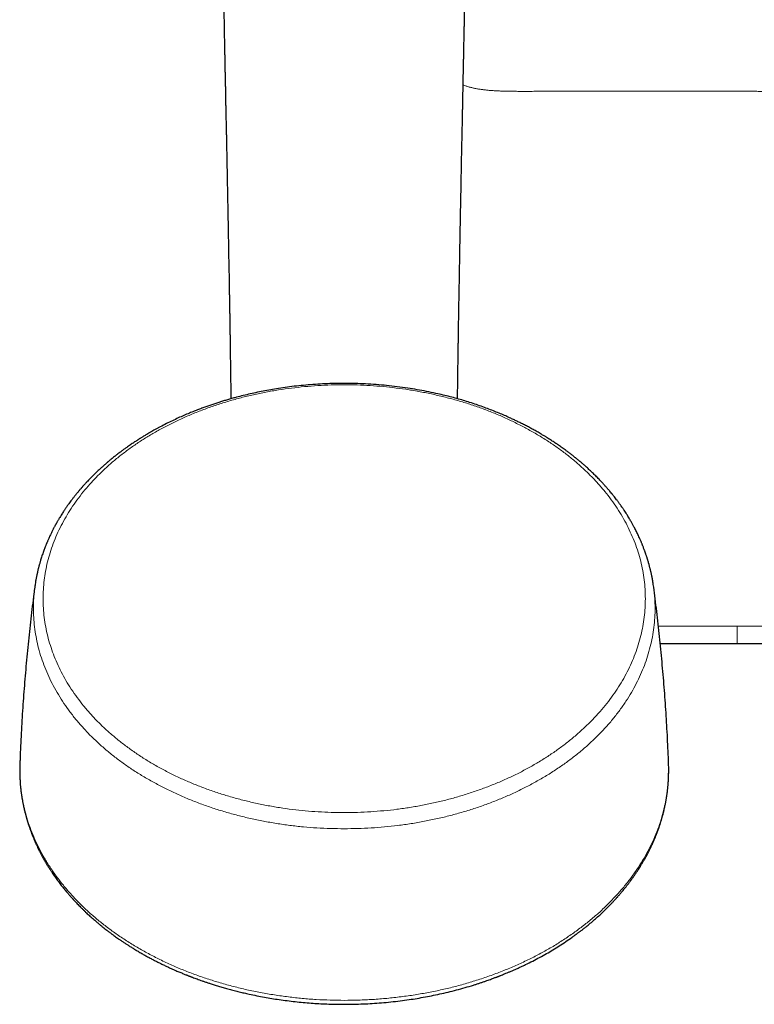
# Model space of a CAD drawing. Header units: millimetres. Extents: x 8 to 1132, y 12 to 2282.
# Tile 11 of 53: x 560 to 639, y 872 to 978. Entities that reach past the tile are written whole.
import ezdxf

# ---------------------------------------------------------------- set-up
doc = ezdxf.new("R2010")
doc.units = ezdxf.units.MM

msp = doc.modelspace()

# ---------------------------------------------------------------- linework, layer by layer
at = {"color": 7, "linetype": 'Continuous', "lineweight": 30}
for p, q in [((628.02, 916.96), (628.03, 916.94)), ((637.01, 910.87), (628.74, 910.87)), ((559.8, 897.93), (559.79, 897.87)), ((629.63, 897.93), (629.63, 897.93))]:
    msp.add_line(p, q, dxfattribs=at)
at = {"color": 8, "linetype": 'Continuous', "lineweight": 0}
for p, q in [((628.54, 912.76), (637.01, 912.76)), ((637.01, 912.76), (637.01, 910.87))]:
    msp.add_line(p, q, dxfattribs=at)
at = {"color": 7, "linetype": 'Continuous', "lineweight": 30}
for points, knots in [([(581.41, 1004.71), (581.41, 1004.66), (581.41, 1004.51), (581.41, 1004.29), (581.42, 1004.05), (581.42, 1003.82), (581.42, 1003.61), (581.42, 1003.42), (581.42, 1003.24), (581.42, 1003.08), (581.42, 1002.94), (581.42, 1002.81), (581.42, 1002.68), (581.42, 1002.51), (581.42, 1002.3), (581.42, 1002.03), (581.43, 1001.74), (581.43, 1001.45), (581.43, 1001.14), (581.43, 1000.83), (581.43, 1000.52), (581.44, 1000.21), (581.44, 999.92), (581.44, 999.66), (581.44, 999.44), (581.44, 999.25), (581.45, 999.06), (581.45, 998.89), (581.45, 998.71), (581.45, 998.52), (581.45, 998.3), (581.45, 998.07), (581.46, 997.81), (581.46, 997.56), (581.46, 997.3), (581.46, 997.04), (581.47, 996.78), (581.47, 996.5), (581.47, 996.23), (581.48, 995.97), (581.48, 995.7), (581.48, 995.39), (581.49, 995.02), (581.49, 994.6), (581.5, 994.19), (581.5, 993.78), (581.51, 993.38), (581.52, 992.78), (581.53, 991.99), (581.54, 991.18), (581.55, 990.53), (581.55, 990.05), (581.56, 989.58), (581.57, 989.13), (581.58, 988.69), (581.58, 988.27), (581.59, 987.86), (581.6, 987.47), (581.6, 987.08), (581.61, 986.7), (581.61, 986.33), (581.62, 985.98), (581.63, 985.67), (581.63, 985.39), (581.64, 985.1), (581.64, 984.8), (581.65, 984.48), (581.65, 984.12), (581.66, 983.74), (581.67, 983.34), (581.68, 982.93), (581.68, 982.49), (581.69, 982.04), (581.7, 981.57), (581.71, 981.12), (581.72, 980.7), (581.72, 980.31), (581.73, 979.91), (581.74, 979.5), (581.75, 979.08), (581.76, 978.59), (581.77, 978.02), (581.78, 977.38), (581.79, 976.79), (581.8, 976.23), (581.81, 975.7), (581.82, 975.19), (581.83, 974.7), (581.84, 974.22), (581.85, 973.73), (581.86, 973.23), (581.87, 972.73), (581.88, 972.25), (581.89, 971.79), (581.9, 971.35), (581.91, 970.93), (581.92, 970.52), (581.93, 970.11), (581.94, 969.68), (581.94, 969.23), (581.95, 968.76), (581.96, 968.28), (581.97, 967.78), (581.98, 967.26), (582, 966.72), (582.01, 966.16), (582.02, 965.59), (582.03, 965.01), (582.04, 964.4), (582.06, 963.77), (582.07, 963.12), (582.08, 962.45), (582.1, 961.75), (582.11, 961.04), (582.12, 960.36), (582.14, 959.71), (582.15, 959.11), (582.16, 958.49), (582.17, 957.87), (582.18, 957.21), (582.2, 956.5), (582.21, 955.76), (582.22, 955.04), (582.24, 954.34), (582.25, 953.65), (582.26, 952.99), (582.27, 952.35), (582.28, 951.74), (582.3, 951.14), (582.31, 950.57), (582.31, 950.01), (582.32, 949.49), (582.33, 948.99), (582.34, 948.51), (582.35, 948.05), (582.36, 947.65), (582.36, 947.31), (582.37, 947.01), (582.37, 946.76), (582.37, 946.56), (582.38, 946.39), (582.38, 946.22), (582.38, 946.02), (582.39, 945.78), (582.39, 945.52), (582.39, 945.24), (582.4, 944.94), (582.4, 944.61), (582.41, 944.26), (582.42, 943.87), (582.42, 943.45), (582.43, 943), (582.44, 942.52), (582.44, 942.03), (582.45, 941.5), (582.46, 940.97), (582.47, 940.43), (582.47, 939.88), (582.48, 939.32), (582.49, 938.73), (582.5, 938.11), (582.51, 937.61), (582.51, 937.32), (582.51, 937.23)], [0, 0, 0, 0, 0.002659, 0.007421, 0.01162, 0.015536, 0.01917, 0.022522, 0.02559, 0.028375, 0.030878, 0.0331, 0.035247, 0.037441, 0.04189, 0.046524, 0.051414, 0.056494, 0.061764, 0.067225, 0.072704, 0.077948, 0.082952, 0.087719, 0.091122, 0.094392, 0.097529, 0.100532, 0.103461, 0.106531, 0.110354, 0.114399, 0.118667, 0.123157, 0.127354, 0.131728, 0.13628, 0.140904, 0.145455, 0.149933, 0.154338, 0.158669, 0.165852, 0.172824, 0.179614, 0.18639, 0.193176, 0.199973, 0.216033, 0.232148, 0.240224, 0.248051, 0.255629, 0.262958, 0.270037, 0.276867, 0.283448, 0.289772, 0.295966, 0.302067, 0.308076, 0.313992, 0.318576, 0.323102, 0.327624, 0.332342, 0.337277, 0.343041, 0.349074, 0.355377, 0.36195, 0.368793, 0.375905, 0.383287, 0.390939, 0.396829, 0.402869, 0.409059, 0.4154, 0.421891, 0.4284, 0.438389, 0.448088, 0.457495, 0.465647, 0.473568, 0.481256, 0.488711, 0.495935, 0.502925, 0.510707, 0.518179, 0.525341, 0.532193, 0.538736, 0.544969, 0.550772, 0.556821, 0.563121, 0.56967, 0.576469, 0.583517, 0.590815, 0.598363, 0.60616, 0.614207, 0.622353, 0.630739, 0.639365, 0.648232, 0.657507, 0.667031, 0.676804, 0.686825, 0.697096, 0.705339, 0.713736, 0.722287, 0.73087, 0.739266, 0.749696, 0.759813, 0.769617, 0.779109, 0.788289, 0.797156, 0.805711, 0.813936, 0.82185, 0.829454, 0.836748, 0.84373, 0.850287, 0.856543, 0.862501, 0.86816, 0.87219, 0.876053, 0.87975, 0.88185, 0.883944, 0.886203, 0.888642, 0.891781, 0.895175, 0.898824, 0.902729, 0.906888, 0.911302, 0.916408, 0.921818, 0.927531, 0.933547, 0.939866, 0.946488, 0.953413, 0.960028, 0.966896, 0.974019, 0.981396, 0.989027, 0.996913, 1, 1, 1, 1]), ([(606.91, 937.23), (606.91, 937.44), (606.92, 937.87), (606.93, 938.52), (606.94, 939.17), (606.95, 939.79), (606.96, 940.39), (606.96, 940.96), (606.97, 941.5), (606.98, 942.02), (606.99, 942.51), (606.99, 942.97), (607, 943.42), (607.01, 943.84), (607.01, 944.24), (607.02, 944.61), (607.02, 944.96), (607.03, 945.29), (607.03, 945.59), (607.04, 945.86), (607.04, 946.12), (607.05, 946.36), (607.05, 946.6), (607.05, 946.85), (607.06, 947.11), (607.06, 947.38), (607.07, 947.66), (607.07, 948), (607.08, 948.41), (607.09, 948.89), (607.1, 949.39), (607.11, 949.92), (607.12, 950.46), (607.13, 951.03), (607.14, 951.61), (607.15, 952.21), (607.16, 952.83), (607.17, 953.49), (607.18, 954.16), (607.19, 954.86), (607.21, 955.58), (607.22, 956.31), (607.24, 957.07), (607.25, 957.8), (607.26, 958.5), (607.28, 959.15), (607.29, 959.79), (607.3, 960.42), (607.31, 961.03), (607.33, 961.66), (607.34, 962.31), (607.35, 962.98), (607.36, 963.63), (607.38, 964.26), (607.39, 964.88), (607.4, 965.48), (607.41, 966.06), (607.43, 966.62), (607.44, 967.17), (607.45, 967.69), (607.46, 968.2), (607.47, 968.68), (607.48, 969.14), (607.49, 969.58), (607.49, 969.98), (607.5, 970.33), (607.51, 970.64), (607.51, 970.95), (607.52, 971.28), (607.53, 971.64), (607.53, 972.03), (607.54, 972.44), (607.55, 972.86), (607.56, 973.3), (607.57, 973.78), (607.58, 974.29), (607.59, 974.85), (607.6, 975.43), (607.62, 976.03), (607.63, 976.64), (607.64, 977.23), (607.65, 977.78), (607.66, 978.3), (607.67, 978.83), (607.68, 979.37), (607.69, 979.89), (607.7, 980.4), (607.71, 980.89), (607.72, 981.36), (607.73, 981.82), (607.74, 982.26), (607.74, 982.68), (607.75, 983.08), (607.76, 983.45), (607.76, 983.81), (607.77, 984.15), (607.78, 984.47), (607.78, 984.79), (607.79, 985.1), (607.79, 985.41), (607.8, 985.71), (607.8, 986.01), (607.81, 986.32), (607.81, 986.65), (607.82, 987.01), (607.83, 987.39), (607.83, 987.77), (607.84, 988.15), (607.84, 988.53), (607.85, 988.91), (607.86, 989.3), (607.86, 989.69), (607.87, 990.1), (607.88, 990.52), (607.88, 990.95), (607.89, 991.66), (607.91, 992.63), (607.92, 993.58), (607.93, 994.24), (607.93, 994.63), (607.94, 995.03), (607.94, 995.43), (607.95, 995.82), (607.95, 996.2), (607.95, 996.56), (607.96, 996.92), (607.96, 997.26), (607.96, 997.59), (607.97, 997.88), (607.97, 998.14), (607.97, 998.36), (607.97, 998.57), (607.97, 998.76), (607.98, 998.96), (607.98, 999.16), (607.98, 999.38), (607.98, 999.62), (607.98, 999.87), (607.99, 1000.13), (607.99, 1000.4), (607.99, 1000.68), (607.99, 1001), (607.99, 1001.35), (608, 1001.71), (608, 1002.06), (608, 1002.33), (608, 1002.52), (608, 1002.63), (608, 1002.75), (608, 1002.87), (608, 1002.99), (608, 1003.13), (608, 1003.27), (608, 1003.42), (608.01, 1003.59), (608.01, 1003.77), (608.01, 1003.97), (608.01, 1004.19), (608.01, 1004.43), (608.01, 1004.6), (608.01, 1004.7), (608.01, 1004.71)], [0, 0, 0, 0, 0.007596, 0.016011, 0.024124, 0.031936, 0.039446, 0.046656, 0.053563, 0.060054, 0.066254, 0.072162, 0.07778, 0.0832, 0.088318, 0.093135, 0.097649, 0.101861, 0.105703, 0.109254, 0.112514, 0.115481, 0.118676, 0.121903, 0.125262, 0.128755, 0.13238, 0.136139, 0.142135, 0.148442, 0.155059, 0.161986, 0.169224, 0.176635, 0.184345, 0.192355, 0.200664, 0.209453, 0.218554, 0.227967, 0.237692, 0.247731, 0.258082, 0.268745, 0.277845, 0.286906, 0.295795, 0.304511, 0.313055, 0.321426, 0.33107, 0.340474, 0.349638, 0.358562, 0.36742, 0.376028, 0.384385, 0.392492, 0.400349, 0.407955, 0.41531, 0.422275, 0.428999, 0.435482, 0.441725, 0.44646, 0.451047, 0.455495, 0.460016, 0.465612, 0.47144, 0.477501, 0.483795, 0.490321, 0.497079, 0.50517, 0.513572, 0.522283, 0.531303, 0.540634, 0.550274, 0.558066, 0.566049, 0.574223, 0.582525, 0.590631, 0.598493, 0.606111, 0.613486, 0.620617, 0.627504, 0.634148, 0.640548, 0.646359, 0.651954, 0.657332, 0.662493, 0.667438, 0.672446, 0.677239, 0.682046, 0.686917, 0.691853, 0.696853, 0.702828, 0.708893, 0.715063, 0.721453, 0.72736, 0.733459, 0.739748, 0.746229, 0.7529, 0.759762, 0.766814, 0.774009, 0.794484, 0.814867, 0.821254, 0.827665, 0.834247, 0.841016, 0.847973, 0.853914, 0.859985, 0.86614, 0.872044, 0.877634, 0.882908, 0.886832, 0.89056, 0.894094, 0.897434, 0.900666, 0.904044, 0.907914, 0.911976, 0.916231, 0.920678, 0.925318, 0.93015, 0.935113, 0.941728, 0.948053, 0.954088, 0.959834, 0.961905, 0.963935, 0.965925, 0.967893, 0.970041, 0.972428, 0.974898, 0.97758, 0.980474, 0.98358, 0.986898, 0.990852, 0.99507, 0.999551, 1, 1, 1, 1]), ([(628.03, 916.95), (628.02, 917.05), (627.99, 917.23), (627.95, 917.5), (627.91, 917.73), (627.87, 917.94), (627.83, 918.12), (627.8, 918.27), (627.78, 918.4), (627.75, 918.51), (627.73, 918.6), (627.71, 918.7), (627.69, 918.8), (627.66, 918.91), (627.63, 919.03), (627.59, 919.17), (627.55, 919.33), (627.51, 919.48), (627.47, 919.61), (627.44, 919.72), (627.41, 919.81), (627.39, 919.89), (627.37, 919.95), (627.36, 920), (627.34, 920.06), (627.31, 920.14), (627.28, 920.24), (627.24, 920.35), (627.2, 920.47), (627.16, 920.59), (627.12, 920.7), (627.09, 920.81), (627.04, 920.94), (626.98, 921.08), (626.92, 921.25), (626.87, 921.39), (626.82, 921.51), (626.78, 921.62), (626.73, 921.73), (626.67, 921.86), (626.61, 922.01), (626.53, 922.19), (626.44, 922.39), (626.33, 922.62), (626.22, 922.84), (626.11, 923.07), (626.01, 923.27), (625.91, 923.45), (625.83, 923.6), (625.75, 923.74), (625.67, 923.88), (625.59, 924.03), (625.49, 924.2), (625.38, 924.39), (625.26, 924.59), (625.12, 924.8), (624.99, 925.02), (624.86, 925.2), (624.77, 925.35), (624.7, 925.44), (624.65, 925.52), (624.61, 925.58), (624.58, 925.62), (624.55, 925.66), (624.52, 925.71), (624.47, 925.77), (624.42, 925.85), (624.35, 925.95), (624.27, 926.05), (624.2, 926.15), (624.12, 926.26), (624.01, 926.4), (623.88, 926.58), (623.71, 926.79), (623.54, 927), (623.38, 927.19), (623.25, 927.35), (623.14, 927.47), (623.06, 927.57), (622.98, 927.66), (622.9, 927.75), (622.82, 927.84), (622.73, 927.94), (622.63, 928.05), (622.51, 928.18), (622.38, 928.33), (622.22, 928.49), (622.06, 928.66), (621.88, 928.84), (621.71, 929.01), (621.54, 929.18), (621.37, 929.34), (621.21, 929.49), (621.05, 929.64), (620.89, 929.79), (620.73, 929.93), (620.57, 930.07), (620.43, 930.2), (620.3, 930.31), (620.2, 930.4), (620.12, 930.47), (620.04, 930.53), (619.97, 930.59), (619.87, 930.67), (619.76, 930.76), (619.57, 930.91), (619.33, 931.11), (619.03, 931.34), (618.76, 931.54), (618.51, 931.73), (618.29, 931.89), (618.08, 932.03), (617.88, 932.17), (617.69, 932.31), (617.5, 932.44), (617.3, 932.57), (617.11, 932.69), (616.96, 932.79), (616.84, 932.87), (616.76, 932.92), (616.69, 932.96), (616.63, 933), (616.56, 933.04), (616.47, 933.1), (616.36, 933.17), (616.22, 933.25), (616.07, 933.34), (615.82, 933.49), (615.48, 933.69), (615.06, 933.92), (614.65, 934.15), (614.23, 934.37), (613.82, 934.57), (613.42, 934.77), (613.03, 934.96), (612.59, 935.16), (612.09, 935.39), (611.52, 935.63), (610.92, 935.88), (610.29, 936.12), (609.63, 936.37), (608.93, 936.61), (608.24, 936.84), (607.53, 937.06), (606.83, 937.26), (606.1, 937.46), (605.35, 937.64), (604.51, 937.84), (603.59, 938.03), (602.58, 938.22), (601.53, 938.39), (600.43, 938.54), (599.28, 938.67), (598.15, 938.77), (597.01, 938.84), (595.89, 938.88), (594.79, 938.9), (593.71, 938.89), (592.65, 938.85), (591.61, 938.79), (590.58, 938.71), (589.58, 938.61), (588.6, 938.49), (587.67, 938.36), (586.8, 938.21), (585.98, 938.06), (585.18, 937.9), (584.41, 937.72), (583.66, 937.54), (583.02, 937.38), (582.48, 937.23), (582.04, 937.1), (581.62, 936.97), (581.2, 936.84), (580.78, 936.71), (580.36, 936.56), (579.92, 936.41), (579.48, 936.25), (579.02, 936.08), (578.53, 935.89), (578.01, 935.68), (577.44, 935.44), (576.83, 935.17), (576.21, 934.87), (575.56, 934.56), (575.03, 934.28), (574.63, 934.07), (574.36, 933.92), (574.11, 933.78), (573.87, 933.65), (573.66, 933.52), (573.46, 933.41), (573.28, 933.3), (573.12, 933.2), (572.98, 933.11), (572.85, 933.04), (572.75, 932.97), (572.68, 932.93), (572.63, 932.9), (572.59, 932.87), (572.53, 932.83), (572.45, 932.78), (572.35, 932.71), (572.22, 932.63), (572.06, 932.53), (571.88, 932.41), (571.69, 932.28), (571.49, 932.14), (571.27, 931.98), (571.03, 931.81), (570.77, 931.63), (570.55, 931.46), (570.36, 931.32), (570.2, 931.19), (570.04, 931.07), (569.88, 930.94), (569.71, 930.8), (569.57, 930.68), (569.45, 930.59), (569.37, 930.52), (569.3, 930.46), (569.25, 930.42), (569.21, 930.39), (569.19, 930.36), (569.16, 930.34), (569.11, 930.3), (569.04, 930.24), (568.95, 930.16), (568.84, 930.06), (568.71, 929.95), (568.56, 929.82), (568.4, 929.67), (568.19, 929.47), (567.93, 929.23), (567.64, 928.94), (567.33, 928.62), (567.08, 928.37), (566.9, 928.18), (566.8, 928.06), (566.7, 927.95), (566.62, 927.86), (566.56, 927.8), (566.52, 927.75), (566.5, 927.72), (566.46, 927.69), (566.43, 927.64), (566.37, 927.58), (566.3, 927.5), (566.21, 927.4), (566.12, 927.28), (566.02, 927.16), (565.92, 927.04), (565.82, 926.93), (565.73, 926.81), (565.61, 926.66), (565.46, 926.47), (565.29, 926.24), (565.14, 926.04), (565.01, 925.86), (564.9, 925.71), (564.82, 925.59), (564.75, 925.48), (564.67, 925.37), (564.59, 925.24), (564.48, 925.09), (564.36, 924.9), (564.23, 924.69), (564.12, 924.51), (564.03, 924.37), (563.97, 924.27), (563.91, 924.16), (563.85, 924.05), (563.79, 923.95), (563.74, 923.86), (563.7, 923.79), (563.67, 923.74), (563.65, 923.7), (563.62, 923.65), (563.59, 923.59), (563.54, 923.51), (563.49, 923.41), (563.39, 923.23), (563.27, 922.98), (563.13, 922.71), (563.03, 922.48), (562.94, 922.3), (562.87, 922.13), (562.8, 921.98), (562.76, 921.87), (562.72, 921.8), (562.7, 921.74), (562.68, 921.69), (562.65, 921.63), (562.62, 921.54), (562.56, 921.39), (562.49, 921.21), (562.41, 921), (562.33, 920.78), (562.25, 920.56), (562.17, 920.32), (562.09, 920.09), (562.03, 919.9), (561.99, 919.73), (561.95, 919.59), (561.9, 919.45), (561.87, 919.31), (561.83, 919.19), (561.81, 919.07), (561.77, 918.95), (561.74, 918.83), (561.72, 918.71), (561.69, 918.61), (561.68, 918.54), (561.67, 918.49), (561.66, 918.45), (561.65, 918.41), (561.64, 918.36), (561.62, 918.29), (561.6, 918.19), (561.58, 918.08), (561.55, 917.94), (561.52, 917.78), (561.49, 917.6), (561.46, 917.4), (561.43, 917.18), (561.4, 917.03), (561.39, 916.94)], [0, 0, 0, 0, 0.003852, 0.007418, 0.010617, 0.013451, 0.01592, 0.01807, 0.019826, 0.02132, 0.022577, 0.023869, 0.025269, 0.026778, 0.028407, 0.030306, 0.032513, 0.035028, 0.036575, 0.038149, 0.039466, 0.040496, 0.041241, 0.041894, 0.042733, 0.04389, 0.04528, 0.046905, 0.048648, 0.050307, 0.05188, 0.053366, 0.054765, 0.057416, 0.0597, 0.061737, 0.063372, 0.064838, 0.066434, 0.068324, 0.07051, 0.072905, 0.076056, 0.07932, 0.082696, 0.086068, 0.08909, 0.091738, 0.093913, 0.095958, 0.097955, 0.100212, 0.102791, 0.105661, 0.108698, 0.111887, 0.115229, 0.118708, 0.120442, 0.121915, 0.123127, 0.124077, 0.12464, 0.125144, 0.125886, 0.126886, 0.128114, 0.129589, 0.131283, 0.132975, 0.134616, 0.136206, 0.139752, 0.143017, 0.146535, 0.149657, 0.15241, 0.154271, 0.15592, 0.157355, 0.158735, 0.16019, 0.161804, 0.163704, 0.165891, 0.168364, 0.171123, 0.174143, 0.177188, 0.180206, 0.183195, 0.185911, 0.188603, 0.191272, 0.193917, 0.196539, 0.199021, 0.20135, 0.203343, 0.205, 0.206322, 0.20722, 0.208402, 0.209868, 0.211619, 0.213654, 0.218343, 0.222716, 0.226771, 0.23051, 0.233581, 0.23643, 0.239215, 0.241957, 0.244656, 0.247312, 0.249925, 0.252413, 0.253772, 0.254827, 0.255585, 0.256352, 0.257299, 0.258428, 0.25999, 0.261805, 0.263871, 0.266181, 0.271747, 0.277119, 0.282298, 0.287632, 0.292744, 0.297634, 0.302364, 0.307229, 0.313685, 0.32042, 0.327436, 0.334731, 0.342307, 0.350162, 0.358297, 0.365781, 0.373487, 0.381414, 0.389562, 0.39777, 0.408452, 0.419059, 0.42959, 0.441466, 0.453245, 0.464926, 0.476512, 0.488, 0.499393, 0.51024, 0.520998, 0.531669, 0.542235, 0.552587, 0.562702, 0.572581, 0.581429, 0.590079, 0.59853, 0.606782, 0.614836, 0.622692, 0.627588, 0.632403, 0.637139, 0.641793, 0.646389, 0.651197, 0.655997, 0.661057, 0.666376, 0.671956, 0.677796, 0.684748, 0.692036, 0.69966, 0.707622, 0.71592, 0.719477, 0.722959, 0.726217, 0.729251, 0.732062, 0.734648, 0.73701, 0.739148, 0.741062, 0.742751, 0.744134, 0.745113, 0.745558, 0.746177, 0.747009, 0.748055, 0.749312, 0.751151, 0.753311, 0.755793, 0.758593, 0.761431, 0.764136, 0.768116, 0.771765, 0.775084, 0.777768, 0.780189, 0.782429, 0.784816, 0.787382, 0.790127, 0.791508, 0.792809, 0.793871, 0.794692, 0.795272, 0.79562, 0.795952, 0.796771, 0.797864, 0.79923, 0.800997, 0.803079, 0.805474, 0.808181, 0.811074, 0.815896, 0.820988, 0.826352, 0.831987, 0.834034, 0.836113, 0.837969, 0.839444, 0.840536, 0.841127, 0.841586, 0.84217, 0.842888, 0.843742, 0.845188, 0.846906, 0.848864, 0.850832, 0.852765, 0.854665, 0.856532, 0.858364, 0.862093, 0.865663, 0.869026, 0.871694, 0.874168, 0.876059, 0.877413, 0.879038, 0.88106, 0.88348, 0.886368, 0.889583, 0.893109, 0.894579, 0.896097, 0.897662, 0.899276, 0.900911, 0.902308, 0.903263, 0.903998, 0.904556, 0.905213, 0.906018, 0.907296, 0.908828, 0.910602, 0.915324, 0.919683, 0.922575, 0.925282, 0.927781, 0.929902, 0.931609, 0.932527, 0.933256, 0.93385, 0.934744, 0.936038, 0.937731, 0.940838, 0.943816, 0.94664, 0.950192, 0.95355, 0.956733, 0.959776, 0.961667, 0.963602, 0.965588, 0.967736, 0.969212, 0.970784, 0.972454, 0.97422, 0.975931, 0.977265, 0.978317, 0.979087, 0.97948, 0.979911, 0.980628, 0.981632, 0.982923, 0.984501, 0.986366, 0.988519, 0.990958, 0.993685, 0.996699, 1, 1, 1, 1]), ([(561.39, 916.96), (561.36, 916.72), (561.27, 916.04), (561.13, 914.9), (560.97, 913.54), (560.82, 912.18), (560.67, 910.82), (560.54, 909.46), (560.42, 908.09), (560.3, 906.73), (560.19, 905.36), (560.1, 903.99), (560.01, 902.62), (559.93, 901.24), (559.87, 899.87), (559.82, 898.76), (559.8, 898.12), (559.79, 897.93)], [0, 0, 0, 0, 0.037163, 0.10884, 0.180548, 0.252284, 0.324046, 0.395832, 0.467641, 0.53947, 0.611318, 0.683182, 0.755061, 0.826952, 0.898855, 0.970767, 1, 1, 1, 1]), ([(629.63, 897.93), (629.63, 897.94), (629.62, 898.4), (629.58, 899.32), (629.52, 900.7), (629.44, 902.07), (629.36, 903.44), (629.27, 904.81), (629.17, 906.18), (629.05, 907.55), (628.93, 908.91), (628.8, 910.27), (628.67, 911.63), (628.52, 912.99), (628.36, 914.35), (628.2, 915.67), (628.08, 916.54), (628.03, 916.96)], [0, 0, 0, 0, 0.0008002, 0.072676, 0.1445367, 0.2163805, 0.2882055, 0.36001, 0.431792, 0.5035497, 0.5752813, 0.6469849, 0.7186585, 0.7903002, 0.8619081, 0.9334803, 1, 1, 1, 1]), ([(646.06, 910.87), (646.06, 910.87), (646.06, 910.87), (646.04, 910.87), (646.01, 910.87), (645.96, 910.87), (645.89, 910.87), (645.81, 910.87), (645.71, 910.87), (645.6, 910.87), (645.47, 910.87), (645.32, 910.87), (645.16, 910.87), (644.99, 910.87), (644.8, 910.87), (644.6, 910.87), (644.39, 910.87), (644.16, 910.87), (643.92, 910.87), (643.66, 910.87), (643.39, 910.87), (643.12, 910.87), (642.84, 910.87), (642.54, 910.87), (642.23, 910.87), (641.92, 910.87), (641.59, 910.87), (641.25, 910.87), (640.91, 910.87), (640.56, 910.87), (640.21, 910.87), (639.85, 910.87), (639.49, 910.87), (639.12, 910.87), (638.74, 910.87), (638.36, 910.87), (637.94, 910.87), (637.49, 910.87), (637.17, 910.87), (637.01, 910.87)], [0, 0, 0, 0, 0.018433, 0.045734, 0.073035, 0.099387, 0.12574, 0.152273, 0.178807, 0.205915, 0.233023, 0.260333, 0.287643, 0.314006, 0.340369, 0.366913, 0.393457, 0.420575, 0.447692, 0.475009, 0.502326, 0.528725, 0.555123, 0.581705, 0.608287, 0.635445, 0.662603, 0.689961, 0.717318, 0.743726, 0.770134, 0.796728, 0.823323, 0.850497, 0.877672, 0.905045, 0.932417, 0.966161, 1, 1, 1, 1]), ([(559.79, 897.93), (559.78, 897.83), (559.78, 897.64), (559.78, 897.36), (559.78, 897.12), (559.78, 896.9), (559.78, 896.72), (559.79, 896.58), (559.79, 896.46), (559.8, 896.36), (559.8, 896.27), (559.81, 896.2), (559.81, 896.15), (559.81, 896.09), (559.82, 896.02), (559.82, 895.93), (559.83, 895.81), (559.84, 895.65), (559.86, 895.46), (559.88, 895.26), (559.9, 895.07), (559.92, 894.92), (559.94, 894.81), (559.95, 894.69), (559.97, 894.57), (559.99, 894.46), (560, 894.37), (560.01, 894.31), (560.02, 894.25), (560.03, 894.19), (560.05, 894.1), (560.07, 893.99), (560.09, 893.86), (560.12, 893.72), (560.17, 893.47), (560.24, 893.13), (560.32, 892.79), (560.38, 892.55), (560.42, 892.41), (560.45, 892.28), (560.48, 892.19), (560.5, 892.12), (560.51, 892.07), (560.53, 892.02), (560.54, 891.96), (560.56, 891.89), (560.59, 891.8), (560.62, 891.69), (560.66, 891.58), (560.76, 891.28), (560.92, 890.79), (561.12, 890.29), (561.25, 889.97), (561.31, 889.82), (561.36, 889.69), (561.41, 889.59), (561.44, 889.51), (561.47, 889.44), (561.5, 889.38), (561.54, 889.3), (561.59, 889.2), (561.64, 889.08), (561.71, 888.94), (561.77, 888.8), (561.86, 888.62), (561.97, 888.4), (562.1, 888.16), (562.22, 887.94), (562.33, 887.74), (562.44, 887.55), (562.54, 887.36), (562.65, 887.18), (562.76, 887.01), (562.85, 886.86), (562.93, 886.74), (562.99, 886.64), (563.05, 886.55), (563.11, 886.45), (563.19, 886.33), (563.29, 886.18), (563.41, 886), (563.55, 885.8), (563.7, 885.59), (563.86, 885.38), (564.01, 885.17), (564.17, 884.96), (564.33, 884.76), (564.48, 884.57), (564.63, 884.39), (564.77, 884.21), (564.91, 884.06), (565.03, 883.91), (565.14, 883.79), (565.23, 883.68), (565.31, 883.59), (565.38, 883.51), (565.44, 883.45), (565.49, 883.4), (565.54, 883.34), (565.6, 883.27), (565.67, 883.19), (565.77, 883.09), (565.9, 882.96), (566.06, 882.79), (566.24, 882.6), (566.43, 882.41), (566.65, 882.2), (566.91, 881.94), (567.24, 881.63), (567.64, 881.28), (567.99, 880.98), (568.28, 880.73), (568.51, 880.54), (568.73, 880.36), (568.94, 880.2), (569.13, 880.05), (569.29, 879.93), (569.43, 879.82), (569.54, 879.74), (569.64, 879.66), (569.73, 879.59), (569.85, 879.51), (570.01, 879.4), (570.2, 879.26), (570.41, 879.11), (570.65, 878.95), (570.91, 878.77), (571.19, 878.58), (571.49, 878.39), (571.81, 878.19), (572.15, 877.98), (572.52, 877.76), (572.89, 877.54), (573.26, 877.33), (573.63, 877.13), (574, 876.93), (574.36, 876.74), (574.72, 876.56), (575.08, 876.39), (575.44, 876.21), (575.8, 876.04), (576.15, 875.88), (576.45, 875.75), (576.7, 875.64), (576.92, 875.55), (577.12, 875.47), (577.31, 875.39), (577.48, 875.31), (577.64, 875.25), (577.77, 875.2), (577.87, 875.16), (577.96, 875.12), (578.04, 875.09), (578.14, 875.05), (578.25, 875.01), (578.41, 874.95), (578.62, 874.87), (578.87, 874.78), (579.14, 874.68), (579.42, 874.58), (579.72, 874.48), (580.04, 874.37), (580.41, 874.25), (580.82, 874.12), (581.3, 873.97), (581.8, 873.83), (582.32, 873.68), (582.86, 873.54), (583.4, 873.4), (583.94, 873.28), (584.57, 873.13), (585.29, 872.98), (586.11, 872.83), (586.91, 872.69), (587.73, 872.56), (588.57, 872.45), (589.44, 872.34), (590.29, 872.26), (591.14, 872.19), (591.99, 872.13), (592.84, 872.09), (593.7, 872.07), (594.59, 872.05), (595.53, 872.06), (596.51, 872.09), (597.49, 872.13), (598.48, 872.2), (599.47, 872.29), (600.47, 872.4), (601.43, 872.52), (602.35, 872.66), (603.23, 872.81), (604.11, 872.98), (605, 873.17), (605.9, 873.37), (606.81, 873.6), (607.72, 873.85), (608.44, 874.07), (608.96, 874.23), (609.28, 874.34), (609.6, 874.44), (609.91, 874.55), (610.19, 874.65), (610.44, 874.74), (610.67, 874.82), (610.85, 874.89), (611, 874.95), (611.12, 874.99), (611.22, 875.03), (611.29, 875.05), (611.34, 875.07), (611.38, 875.09), (611.45, 875.12), (611.57, 875.17), (611.75, 875.24), (611.99, 875.34), (612.26, 875.45), (612.55, 875.57), (612.86, 875.7), (613.19, 875.85), (613.54, 876), (613.88, 876.16), (614.37, 876.4), (615, 876.71), (615.75, 877.1), (616.48, 877.51), (617.18, 877.92), (617.87, 878.35), (618.56, 878.8), (619.06, 879.14), (619.35, 879.35), (619.45, 879.42), (619.54, 879.49), (619.62, 879.54), (619.68, 879.59), (619.73, 879.62), (619.79, 879.67), (619.88, 879.74), (619.98, 879.81), (620.09, 879.9), (620.22, 879.99), (620.35, 880.09), (620.48, 880.19), (620.61, 880.3), (620.86, 880.49), (621.21, 880.78), (621.66, 881.17), (622.11, 881.57), (622.56, 881.98), (623, 882.41), (623.33, 882.75), (623.55, 882.98), (623.65, 883.08), (623.74, 883.18), (623.82, 883.27), (623.88, 883.34), (623.94, 883.4), (623.98, 883.44), (624.01, 883.48), (624.04, 883.51), (624.08, 883.55), (624.13, 883.61), (624.19, 883.68), (624.26, 883.76), (624.35, 883.86), (624.44, 883.97), (624.6, 884.15), (624.8, 884.39), (625.04, 884.69), (625.25, 884.96), (625.44, 885.21), (625.63, 885.47), (625.78, 885.68), (625.91, 885.86), (626, 885.99), (626.1, 886.13), (626.19, 886.26), (626.28, 886.4), (626.35, 886.51), (626.41, 886.6), (626.45, 886.67), (626.48, 886.71), (626.5, 886.74), (626.53, 886.78), (626.56, 886.84), (626.6, 886.91), (626.66, 887.01), (626.74, 887.13), (626.85, 887.32), (626.99, 887.55), (627.14, 887.83), (627.28, 888.08), (627.41, 888.32), (627.52, 888.54), (627.61, 888.73), (627.69, 888.88), (627.75, 889), (627.8, 889.12), (627.86, 889.24), (627.91, 889.35), (627.95, 889.44), (627.97, 889.5), (628, 889.55), (628.01, 889.59), (628.03, 889.63), (628.06, 889.7), (628.1, 889.8), (628.15, 889.91), (628.21, 890.05), (628.27, 890.2), (628.36, 890.43), (628.47, 890.73), (628.58, 891.03), (628.66, 891.25), (628.71, 891.4), (628.75, 891.55), (628.79, 891.68), (628.83, 891.79), (628.86, 891.89), (628.89, 891.99), (628.92, 892.1), (628.96, 892.25), (629.01, 892.42), (629.06, 892.61), (629.11, 892.8), (629.15, 893), (629.2, 893.2), (629.24, 893.41), (629.28, 893.6), (629.32, 893.77), (629.35, 893.92), (629.37, 894.07), (629.39, 894.2), (629.41, 894.32), (629.43, 894.43), (629.45, 894.55), (629.47, 894.69), (629.49, 894.84), (629.51, 895), (629.53, 895.17), (629.55, 895.32), (629.56, 895.47), (629.57, 895.6), (629.59, 895.74), (629.6, 895.87), (629.6, 895.99), (629.61, 896.09), (629.62, 896.17), (629.62, 896.23), (629.62, 896.27), (629.62, 896.32), (629.63, 896.38), (629.63, 896.47), (629.64, 896.59), (629.64, 896.74), (629.64, 896.92), (629.65, 897.13), (629.65, 897.37), (629.64, 897.64), (629.64, 897.83), (629.64, 897.93)], [0, 0, 0, 0, 0.0035436, 0.0067701, 0.0096796, 0.0122721, 0.0145479, 0.0162025, 0.0176371, 0.0188432, 0.0199826, 0.0207894, 0.0213504, 0.0220384, 0.022941, 0.0240296, 0.0253044, 0.027303, 0.029594, 0.0321359, 0.0349287, 0.0362613, 0.0376442, 0.0390775, 0.0405611, 0.0419546, 0.0430499, 0.0438733, 0.0444498, 0.045073, 0.0461915, 0.0475785, 0.0492339, 0.0510528, 0.0528477, 0.0583735, 0.0636178, 0.065592, 0.0673598, 0.0688656, 0.0701095, 0.0709161, 0.0715551, 0.0720505, 0.0727098, 0.0736264, 0.0747772, 0.0761708, 0.0776418, 0.0791119, 0.0875997, 0.0962209, 0.0981527, 0.1000735, 0.1017725, 0.1031996, 0.1041301, 0.1048928, 0.1056899, 0.1067328, 0.1080473, 0.1096165, 0.1114374, 0.1133225, 0.1151619, 0.1186418, 0.1219452, 0.1247455, 0.1274053, 0.1299203, 0.1322477, 0.1349241, 0.1372773, 0.1393075, 0.1411172, 0.1421918, 0.1433727, 0.1447709, 0.1463863, 0.148219, 0.1508716, 0.1537849, 0.1567229, 0.1596742, 0.1626387, 0.1656163, 0.1686072, 0.171235, 0.1738729, 0.1764147, 0.178727, 0.1808094, 0.1826619, 0.1842846, 0.1856775, 0.186731, 0.187597, 0.1883466, 0.18922, 0.1902371, 0.1913978, 0.1927021, 0.1949037, 0.1974218, 0.2002563, 0.2033692, 0.2066018, 0.2099365, 0.2153833, 0.2210823, 0.2270333, 0.2301034, 0.2332365, 0.2363538, 0.2391686, 0.2416547, 0.2438122, 0.2455455, 0.2469869, 0.2482546, 0.249462, 0.2506452, 0.2528525, 0.2552924, 0.2579689, 0.2609189, 0.2641505, 0.2676638, 0.2712342, 0.2750549, 0.2791258, 0.2834469, 0.2880181, 0.2920185, 0.2961925, 0.3004218, 0.304484, 0.3083738, 0.3120913, 0.3162514, 0.3201724, 0.3238542, 0.3272968, 0.3296504, 0.3318775, 0.3339783, 0.3359526, 0.3377926, 0.3394098, 0.3407798, 0.3418185, 0.3426495, 0.3434465, 0.3444246, 0.3455844, 0.3469259, 0.3492993, 0.3518596, 0.3545693, 0.3574286, 0.3604374, 0.3635956, 0.3669033, 0.3713035, 0.3759431, 0.380822, 0.3859401, 0.3911569, 0.396308, 0.4013933, 0.4064128, 0.4141675, 0.42176, 0.4291902, 0.4364581, 0.4445201, 0.4523728, 0.4600799, 0.4677818, 0.4754834, 0.4831848, 0.4908862, 0.4985877, 0.5073894, 0.5161913, 0.5250397, 0.5339667, 0.5429725, 0.552057, 0.5612204, 0.5693032, 0.5774463, 0.5856805, 0.5940555, 0.602572, 0.6112301, 0.6200302, 0.6289722, 0.6321467, 0.6353386, 0.6385481, 0.6416937, 0.6445473, 0.6470952, 0.6493372, 0.6512735, 0.6527244, 0.6539385, 0.6549157, 0.655656, 0.6560715, 0.6564513, 0.657111, 0.6580704, 0.6602698, 0.6627459, 0.6654974, 0.6685243, 0.6718265, 0.6753378, 0.6790574, 0.6827757, 0.6864737, 0.6949711, 0.7033587, 0.7116363, 0.7198038, 0.7279988, 0.7363988, 0.745006, 0.7462804, 0.7475592, 0.7487909, 0.7497746, 0.7504904, 0.7509705, 0.7518334, 0.7529492, 0.7543177, 0.7557533, 0.7573904, 0.7591478, 0.760908, 0.7626699, 0.7644335, 0.7707468, 0.7770827, 0.7834695, 0.7900024, 0.7966891, 0.8035298, 0.8053468, 0.807008, 0.8084734, 0.8097429, 0.8108164, 0.81168, 0.8123545, 0.8128401, 0.8132619, 0.8138602, 0.8146696, 0.8156903, 0.8169221, 0.818365, 0.8200182, 0.8217414, 0.8263335, 0.8307107, 0.8344371, 0.8379922, 0.841511, 0.8451317, 0.8469803, 0.8488545, 0.8507541, 0.8526793, 0.8545639, 0.856148, 0.8574049, 0.8583345, 0.8587927, 0.8591867, 0.8597378, 0.8604545, 0.8613366, 0.8627421, 0.8644316, 0.8664049, 0.8702772, 0.8739042, 0.8772851, 0.8804198, 0.8833134, 0.8861784, 0.8877246, 0.8892941, 0.8908867, 0.8925025, 0.8940569, 0.8950625, 0.8958674, 0.8964714, 0.8969078, 0.8974358, 0.8983817, 0.8995955, 0.901077, 0.9028264, 0.9048368, 0.9069079, 0.9116641, 0.9162441, 0.9182318, 0.9201844, 0.9220261, 0.9236593, 0.9250837, 0.9262992, 0.9274309, 0.92874, 0.9306745, 0.9329004, 0.9352476, 0.937652, 0.9401137, 0.9426327, 0.9451884, 0.9476272, 0.9496507, 0.9515592, 0.9533528, 0.9549803, 0.9564329, 0.9576873, 0.9591972, 0.9607896, 0.9626442, 0.9646675, 0.9667059, 0.9687572, 0.970378, 0.9720067, 0.9736434, 0.9752767, 0.9767417, 0.9779235, 0.9789055, 0.9796876, 0.9801431, 0.9806135, 0.9813456, 0.9823458, 0.9838171, 0.9856386, 0.9878104, 0.9903324, 0.9932047, 0.9964272, 1, 1, 1, 1])]:
    msp.add_open_spline(points, degree=3, knots=knots, dxfattribs=at)
at = {"color": 8, "linetype": 'Continuous', "lineweight": 0}
for points, knots in [([(649.74, 977.39), (649.74, 977.33), (649.74, 977.15), (649.72, 976.86), (649.69, 976.51), (649.66, 976.17), (649.62, 975.79), (649.56, 975.38), (649.47, 974.93), (649.37, 974.51), (649.26, 974.11), (649.13, 973.75), (648.99, 973.42), (648.84, 973.1), (648.67, 972.8), (648.47, 972.51), (648.25, 972.23), (648.02, 971.98), (647.77, 971.76), (647.53, 971.58), (647.3, 971.42), (647.05, 971.28), (646.78, 971.14), (646.5, 971.02), (646.21, 970.91), (645.9, 970.81), (645.6, 970.73), (645.31, 970.66), (645.02, 970.6), (644.7, 970.55), (644.35, 970.5), (644, 970.46), (643.59, 970.43), (643.13, 970.39), (642.65, 970.37), (642.21, 970.35), (641.79, 970.34), (641.37, 970.34), (640.89, 970.33), (640.35, 970.33), (639.74, 970.33), (639.12, 970.33), (638.49, 970.34), (637.85, 970.34), (637.21, 970.34), (636.55, 970.34), (629.89, 970.34), (623.32, 970.34), (616.86, 970.34), (616.4, 970.34), (615.82, 970.34), (615.12, 970.33), (614.43, 970.33), (613.81, 970.33), (613.27, 970.33), (612.8, 970.34), (612.34, 970.34), (611.88, 970.35), (611.42, 970.37), (610.98, 970.39), (610.54, 970.42), (610.12, 970.45), (609.72, 970.5), (609.34, 970.55), (608.97, 970.61), (608.61, 970.69), (608.26, 970.77), (607.92, 970.87), (607.67, 970.96), (607.54, 971.01), (607.51, 971.03)], [0, 0, 0, 0, 0.0041203, 0.0125409, 0.0209615, 0.029415, 0.0378739, 0.0494834, 0.0611289, 0.0727937, 0.084499, 0.0946363, 0.1047733, 0.1149862, 0.1251989, 0.1355974, 0.1459957, 0.1565089, 0.1670221, 0.175303, 0.183599, 0.1920116, 0.2004243, 0.2089, 0.2173759, 0.2259713, 0.2345828, 0.2415768, 0.2485789, 0.2567515, 0.2649242, 0.2731435, 0.2813629, 0.2925169, 0.3036975, 0.3122305, 0.3207635, 0.3293422, 0.337921, 0.3497909, 0.3617197, 0.373678, 0.3858317, 0.3980168, 0.4103841, 0.4227739, 0.4351776, 0.7908408, 0.7974397, 0.8040378, 0.8172633, 0.8305939, 0.843966, 0.8574219, 0.8667824, 0.8761573, 0.8856468, 0.8951362, 0.9046889, 0.9142415, 0.9239158, 0.9336075, 0.9425838, 0.9515751, 0.9606923, 0.9698094, 0.9789992, 0.9881888, 0.9975196, 1, 1, 1, 1]), ([(594.71, 892.69), (595.19, 892.7), (596.14, 892.71), (597.56, 892.78), (598.98, 892.89), (600.39, 893.04), (601.78, 893.24), (603.15, 893.48), (604.49, 893.76), (605.82, 894.08), (607.13, 894.44), (608.43, 894.85), (609.71, 895.3), (610.96, 895.78), (612.17, 896.31), (613.35, 896.87), (614.49, 897.46), (615.58, 898.09), (616.63, 898.74), (617.65, 899.44), (618.63, 900.16), (619.57, 900.93), (620.46, 901.72), (621.3, 902.53), (622.09, 903.37), (622.82, 904.23), (623.49, 905.1), (624.11, 905.99), (624.68, 906.91), (625.19, 907.85), (625.65, 908.81), (626.05, 909.78), (626.38, 910.76), (626.66, 911.75), (626.87, 912.74), (627.02, 913.73), (627.11, 914.72), (627.14, 915.72), (627.11, 916.73), (627.02, 917.74), (626.86, 918.75), (626.64, 919.75), (626.36, 920.74), (626.03, 921.71), (625.63, 922.66), (625.18, 923.6), (624.67, 924.54), (624.1, 925.46), (623.47, 926.37), (622.78, 927.25), (622.04, 928.12), (621.25, 928.96), (620.41, 929.76), (619.54, 930.54), (618.61, 931.28), (617.64, 932.01), (616.61, 932.7), (615.54, 933.37), (614.43, 934), (613.28, 934.6), (612.1, 935.16), (610.89, 935.68), (609.66, 936.16), (608.4, 936.6), (607.11, 937), (605.79, 937.36), (604.44, 937.69), (603.07, 937.97), (601.69, 938.21), (600.3, 938.4), (598.9, 938.56), (597.51, 938.66), (596.11, 938.73), (594.7, 938.75), (593.29, 938.73), (591.86, 938.66), (590.44, 938.55), (589.04, 938.39), (587.65, 938.2), (586.28, 937.96), (584.93, 937.68), (583.61, 937.36), (582.29, 936.99), (581, 936.59), (579.72, 936.14), (578.47, 935.65), (577.25, 935.12), (576.07, 934.56), (574.94, 933.97), (573.84, 933.35), (572.79, 932.69), (571.77, 932), (570.79, 931.27), (569.85, 930.51), (568.96, 929.72), (568.12, 928.9), (567.33, 928.06), (566.6, 927.21), (565.93, 926.33), (565.31, 925.44), (564.75, 924.53), (564.23, 923.59), (563.77, 922.63), (563.38, 921.66), (563.04, 920.67), (562.76, 919.68), (562.55, 918.69), (562.4, 917.7), (562.31, 916.71), (562.28, 915.71), (562.31, 914.7), (562.41, 913.69), (562.56, 912.69), (562.78, 911.69), (563.06, 910.7), (563.4, 909.73), (563.79, 908.77), (564.24, 907.83), (564.75, 906.9), (565.32, 905.98), (565.96, 905.07), (566.64, 904.18), (567.38, 903.32), (568.17, 902.48), (569.01, 901.67), (569.89, 900.9), (570.81, 900.15), (571.79, 899.43), (572.81, 898.73), (573.88, 898.06), (575, 897.43), (576.15, 896.83), (577.33, 896.27), (578.53, 895.76), (579.76, 895.28), (581.02, 894.84), (582.31, 894.44), (583.63, 894.07), (584.98, 893.75), (586.35, 893.46), (587.74, 893.22), (589.13, 893.03), (590.52, 892.88), (591.91, 892.77), (593.31, 892.71), (594.24, 892.7), (594.71, 892.69)], [0, 0, 0, 0, 0.007, 0.014, 0.021, 0.028, 0.035, 0.041875, 0.04875, 0.055625, 0.0625, 0.0695, 0.0765, 0.0835, 0.0905, 0.0975, 0.104375, 0.11125, 0.118125, 0.125, 0.132, 0.139, 0.146, 0.153, 0.16, 0.166875, 0.17375, 0.180625, 0.1875, 0.1945, 0.2015, 0.2085, 0.2155, 0.2225, 0.229375, 0.23625, 0.243125, 0.25, 0.257, 0.264, 0.271, 0.278, 0.285, 0.291875, 0.29875, 0.305625, 0.3125, 0.3195, 0.3265, 0.3335, 0.3405, 0.3475, 0.354375, 0.36125, 0.368125, 0.375, 0.382, 0.389, 0.396, 0.403, 0.41, 0.416875, 0.42375, 0.430625, 0.4375, 0.4445, 0.4515, 0.4585, 0.4655, 0.4725, 0.479375, 0.48625, 0.493125, 0.5, 0.507, 0.514, 0.521, 0.528, 0.535, 0.541875, 0.54875, 0.555625, 0.5625, 0.5695, 0.5765, 0.5835, 0.5905, 0.5975, 0.604375, 0.61125, 0.618125, 0.625, 0.632, 0.639, 0.646, 0.653, 0.66, 0.666875, 0.67375, 0.680625, 0.6875, 0.6945, 0.7015, 0.7085, 0.7155, 0.7225, 0.729375, 0.73625, 0.743125, 0.75, 0.757, 0.764, 0.771, 0.778, 0.785, 0.791875, 0.79875, 0.805625, 0.8125, 0.8195, 0.8265, 0.8335, 0.8405, 0.8475, 0.854375, 0.86125, 0.868125, 0.875, 0.882, 0.889, 0.896, 0.903, 0.91, 0.916875, 0.92375, 0.930625, 0.9375, 0.9445, 0.9515, 0.9585, 0.9655, 0.9725, 0.979375, 0.98625, 0.993125, 1, 1, 1, 1]), ([(594.71, 890.96), (594.22, 890.96), (593.24, 890.97), (591.77, 891.04), (590.31, 891.15), (588.85, 891.31), (587.42, 891.52), (586, 891.77), (584.62, 892.05), (583.25, 892.39), (581.89, 892.76), (580.55, 893.18), (579.23, 893.64), (577.94, 894.15), (576.68, 894.69), (575.47, 895.27), (574.3, 895.88), (573.17, 896.52), (572.08, 897.2), (571.03, 897.92), (570.02, 898.67), (569.05, 899.45), (568.13, 900.27), (567.26, 901.11), (566.45, 901.98), (565.7, 902.86), (565, 903.76), (564.37, 904.68), (563.78, 905.63), (563.25, 906.6), (562.78, 907.59), (562.37, 908.59), (562.02, 909.61), (561.73, 910.63), (561.52, 911.65), (561.36, 912.67), (561.27, 913.7), (561.23, 914.73), (561.27, 915.77), (561.33, 916.51), (561.39, 916.91), (561.4, 916.96)], [0, 0, 0, 0, 0.026417, 0.052833, 0.07925, 0.105666, 0.132083, 0.158028, 0.183972, 0.209917, 0.235862, 0.262279, 0.288695, 0.315112, 0.341528, 0.367945, 0.39389, 0.419835, 0.44578, 0.471725, 0.498141, 0.524558, 0.550974, 0.577391, 0.603807, 0.629752, 0.655697, 0.681642, 0.707587, 0.734003, 0.76042, 0.786836, 0.813253, 0.83967, 0.865614, 0.891559, 0.917504, 0.943449, 0.969866, 0.996282, 1, 1, 1, 1]), ([(628.03, 916.94), (628.04, 916.89), (628.1, 916.49), (628.15, 915.75), (628.19, 914.72), (628.16, 913.68), (628.06, 912.63), (627.9, 911.59), (627.67, 910.56), (627.38, 909.54), (627.04, 908.54), (626.63, 907.55), (626.16, 906.58), (625.64, 905.62), (625.05, 904.67), (624.39, 903.73), (623.69, 902.81), (622.92, 901.92), (622.11, 901.06), (621.24, 900.22), (620.34, 899.42), (619.38, 898.65), (618.38, 897.91), (617.32, 897.19), (616.21, 896.5), (615.06, 895.85), (613.87, 895.23), (612.66, 894.65), (611.41, 894.12), (610.14, 893.62), (608.85, 893.17), (607.51, 892.75), (606.15, 892.38), (604.76, 892.04), (603.34, 891.75), (601.91, 891.5), (600.48, 891.3), (599.04, 891.15), (597.6, 891.04), (596.16, 890.97), (595.19, 890.96), (594.71, 890.96)], [0, 0, 0, 0, 0.004383, 0.030335, 0.056287, 0.082711, 0.109135, 0.135559, 0.161983, 0.188407, 0.214359, 0.240311, 0.266263, 0.292215, 0.318639, 0.345063, 0.371487, 0.397911, 0.424335, 0.450287, 0.476239, 0.502192, 0.528144, 0.554568, 0.580991, 0.607415, 0.633839, 0.660263, 0.686215, 0.712168, 0.73812, 0.764072, 0.790496, 0.81692, 0.843344, 0.869768, 0.896191, 0.922144, 0.948096, 0.974048, 1, 1, 1, 1]), ([(637.01, 912.76), (637.01, 912.76), (637.21, 912.76), (637.6, 912.76), (638.14, 912.76), (638.64, 912.76), (639.09, 912.76), (639.54, 912.76), (639.99, 912.76), (640.44, 912.76), (640.89, 912.76), (641.33, 912.76), (641.75, 912.76), (642.17, 912.76), (642.57, 912.76), (642.96, 912.77), (643.35, 912.77), (643.73, 912.77), (644.1, 912.77), (644.45, 912.77), (644.79, 912.77), (645.12, 912.77), (645.42, 912.78), (645.71, 912.78), (645.99, 912.78), (646.25, 912.78), (646.5, 912.78), (646.74, 912.79), (646.95, 912.79), (647.15, 912.79), (647.32, 912.79), (647.48, 912.79), (647.62, 912.8), (647.74, 912.8), (647.84, 912.8), (647.93, 912.8), (647.99, 912.81), (648.04, 912.81), (648.06, 912.81), (648.06, 912.81), (648.06, 912.81)], [0, 0, 0, 0, 0.000003, 0.033766, 0.067624, 0.09401, 0.120442, 0.14701, 0.173624, 0.200768, 0.227961, 0.255305, 0.2827, 0.30907, 0.335485, 0.362037, 0.388636, 0.415763, 0.44294, 0.470265, 0.497642, 0.523976, 0.550357, 0.576875, 0.60344, 0.630533, 0.657674, 0.684964, 0.712304, 0.738635, 0.765012, 0.791745, 0.818478, 0.845402, 0.872326, 0.899616, 0.926956, 0.953281, 0.979651, 1, 1, 1, 1]), ([(559.79, 897.87), (559.79, 897.67), (559.76, 897.12), (559.8, 896.2), (559.9, 895.11), (560.07, 894.03), (560.3, 892.95), (560.6, 891.88), (560.97, 890.84), (561.39, 889.81), (561.88, 888.79), (562.43, 887.79), (563.04, 886.8), (563.72, 885.82), (564.47, 884.86), (565.26, 883.93), (566.11, 883.03), (567.01, 882.16), (567.96, 881.32), (568.96, 880.52), (570.01, 879.74), (571.11, 878.99), (572.27, 878.27), (573.47, 877.59), (574.71, 876.94), (575.98, 876.34), (577.28, 875.78), (578.6, 875.27), (579.96, 874.8), (581.35, 874.36), (582.77, 873.97), (584.23, 873.62), (585.7, 873.31), (587.2, 873.06), (588.69, 872.85), (590.2, 872.68), (591.7, 872.57), (593.2, 872.5), (594.21, 872.49), (594.71, 872.48)], [0, 0, 0, 0, 0.014515, 0.042108, 0.069702, 0.097295, 0.124889, 0.152482, 0.179583, 0.206684, 0.233785, 0.260886, 0.28848, 0.316073, 0.343667, 0.37126, 0.398854, 0.425955, 0.453056, 0.480156, 0.507257, 0.534851, 0.562444, 0.590038, 0.617632, 0.645225, 0.672326, 0.699427, 0.726528, 0.753629, 0.781222, 0.808816, 0.836409, 0.864003, 0.891596, 0.918697, 0.945798, 0.972899, 1, 1, 1, 1]), ([(594.71, 872.48), (595.22, 872.49), (596.25, 872.5), (597.78, 872.57), (599.31, 872.69), (600.83, 872.86), (602.33, 873.07), (603.8, 873.33), (605.25, 873.63), (606.68, 873.97), (608.09, 874.37), (609.49, 874.8), (610.87, 875.29), (612.22, 875.81), (613.53, 876.38), (614.8, 876.98), (616.02, 877.62), (617.2, 878.29), (618.33, 879), (619.43, 879.75), (620.48, 880.53), (621.5, 881.35), (622.46, 882.2), (623.37, 883.09), (624.21, 883.99), (625, 884.91), (625.72, 885.85), (626.39, 886.81), (627, 887.8), (627.55, 888.81), (628.05, 889.85), (628.48, 890.89), (628.84, 891.95), (629.14, 893.02), (629.36, 894.09), (629.53, 895.15), (629.62, 896.22), (629.66, 897.15), (629.64, 897.71), (629.63, 897.93)], [0, 0, 0, 0, 0.027552, 0.055104, 0.082656, 0.110207, 0.137759, 0.164819, 0.191879, 0.218939, 0.245999, 0.273551, 0.301103, 0.328655, 0.356206, 0.383758, 0.410818, 0.437878, 0.464938, 0.491998, 0.51955, 0.547102, 0.574654, 0.602205, 0.629757, 0.656817, 0.683877, 0.710937, 0.737997, 0.765549, 0.793101, 0.820653, 0.848204, 0.875756, 0.902816, 0.929876, 0.956936, 0.983996, 1, 1, 1, 1])]:
    msp.add_open_spline(points, degree=3, knots=knots, dxfattribs=at)

doc.saveas('drawing.dxf')
